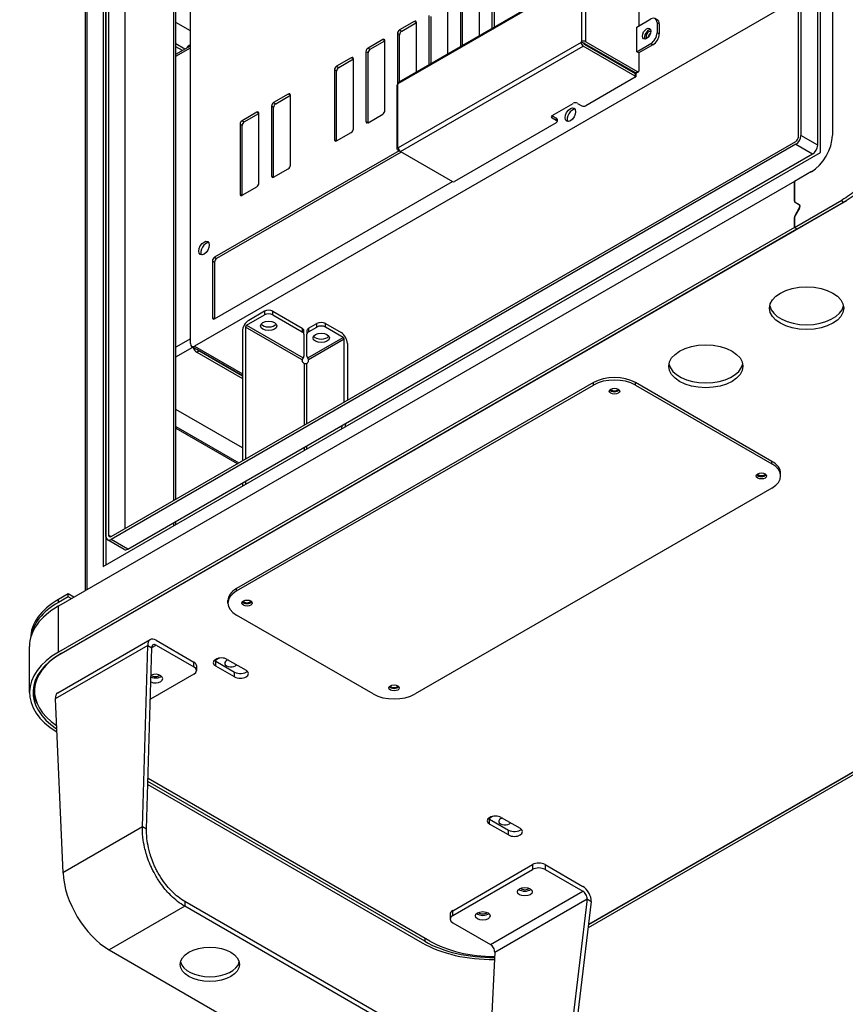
# Model space of a CAD drawing. Header units: millimetres. Extents: x 0 to 3364, y 0 to 2376.
# Tile 16 of 59: x 1314 to 1592, y 287 to 619. Entities that reach past the tile are written whole.
import ezdxf

# ---------------------------------------------------------------- set-up
doc = ezdxf.new("R2010")
doc.units = ezdxf.units.MM
doc.header["$LTSCALE"] = 0.2
doc.layers.add('01_Object Line', color=4, linetype='Continuous')

# ---------------------------------------------------------------- blocks, each defined once
blk = doc.blocks.new('A$C811bb05c')
for p, q in [((270.59, 555.91), (270.59, 341.99)), ((266.56, 336.15), (266.56, 551.05)), ((259.13, 341.42), (259.13, 545.21)), ((259.98, 545.7), (259.98, 341.91)), ((265.64, 338.64), (265.64, 542.44)), ((18.99, 188.56), (18.99, 415.27)), ((19.64, 188.93), (19.64, 416.17)), ((25.01, 411.59), (25.01, 196.69)), ((48.84, 219.02), (48.84, 412.86)), ((49.48, 219.39), (49.48, 411.96)), ((25.86, 411.1), (25.86, 197.18)), ((25.93, 206.78), (25.93, 408.61)), ((26.78, 409.1), (26.78, 207.27)), ((32.43, 209.55), (32.43, 405.84)), ((124.36, 359.46), (185.95, 395.02)), ((186.15, 395.48), (124.57, 359.92)), ((186.09, 394.94), (186.09, 373.54)), ((187.5, 373.54), (187.5, 394.94)), ((54.35, 271.77), (54.35, 393.83)), ((151.69, 375.58), (151.69, 392.22)), ((155.93, 394.67), (155.93, 378.03)), ((156.64, 394.26), (156.64, 378.43)), ((259.13, 388.36), (55.77, 270.95)), ((145.32, 388.55), (145.32, 371.9)), ((141.08, 369.45), (141.08, 386.1)), ((146.03, 372.31), (146.03, 388.14)), ((134.72, 382.42), (134.72, 365.78)), ((135.42, 366.19), (135.42, 382.02)), ((205.39, 384.2), (205.39, 378.89)), ((54.35, 377.18), (49.48, 379.99)), ((129.77, 380.38), (124.82, 377.52)), ((125.52, 377.12), (130.47, 379.97)), ((130.47, 379.97), (129.77, 380.38)), ((130.47, 363.33), (130.47, 379.97)), ((204.69, 378.48), (209.42, 381.22)), ((204.69, 370.16), (204.69, 378.48)), ((211.63, 380.96), (210.92, 381.37)), ((211.54, 379.99), (211.54, 376.57)), ((211.54, 379.99), (212.25, 379.59)), ((212.25, 379.59), (212.25, 376.16)), ((124.11, 376.3), (124.11, 359.14)), ((124.82, 375.89), (124.11, 376.3)), ((124.82, 377.52), (125.52, 377.12)), ((124.82, 360.06), (124.82, 375.89)), ((212.25, 376.16), (211.54, 376.57)), ((52.53, 371.05), (49.48, 372.81)), ((49.48, 369.29), (54.35, 372.1)), ((51.68, 370.56), (49.48, 371.83)), ((119.16, 374.26), (114.21, 371.4)), ((114.92, 370.99), (119.87, 373.85)), ((119.87, 373.85), (119.16, 374.26)), ((119.87, 350.34), (119.87, 373.85)), ((185.95, 373.3), (124.36, 337.74)), ((125.07, 336.52), (186.65, 372.07)), ((185.95, 373.46), (186.09, 373.54)), ((186.73, 373.01), (185.95, 373.46)), ((185.95, 373.3), (185.95, 373.46)), ((204.19, 361.95), (186.65, 372.07)), ((187.01, 372.69), (204.19, 362.77)), ((187.15, 372.93), (204.33, 363.01)), ((187.5, 373.54), (205.04, 363.42)), ((204.69, 370.16), (209.42, 372.89)), ((210.13, 372.48), (205.39, 369.75)), ((209.42, 372.89), (210.13, 372.48)), ((49.48, 368.61), (54.35, 371.42)), ((113.5, 370.18), (113.5, 346.66)), ((114.21, 369.77), (113.5, 370.18)), ((114.21, 371.4), (114.92, 370.99)), ((114.21, 346.25), (114.21, 369.77)), ((205.39, 369.75), (204.69, 370.16)), ((205.39, 369.75), (205.39, 363.62)), ((108.55, 368.14), (103.6, 365.28)), ((103.6, 365.28), (104.31, 364.87)), ((104.31, 364.87), (109.26, 367.73)), ((109.26, 367.73), (108.55, 368.14)), ((109.26, 344.21), (109.26, 367.73)), ((102.9, 364.05), (102.9, 340.54)), ((103.6, 363.64), (102.9, 364.05)), ((103.6, 340.13), (103.6, 363.64)), ((201.53, 364.31), (201.81, 364.47)), ((204.19, 362.77), (204.19, 361.95)), ((205.04, 363.42), (204.33, 363.01)), ((204.34, 362.56), (204.34, 361.75)), ((205.29, 363.4), (204.58, 362.99)), ((123.92, 358.81), (123.92, 337.41)), ((124.36, 359.3), (124.22, 359.22)), ((124.22, 337.82), (124.22, 359.22)), ((124.36, 359.46), (124.36, 359.3)), ((204.19, 361.54), (187.57, 351.95)), ((87.34, 355.89), (82.39, 353.03)), ((83.1, 352.62), (88.05, 355.48)), ((88.05, 355.48), (87.34, 355.89)), ((88.05, 331.96), (88.05, 355.48)), ((81.68, 351.81), (81.68, 328.29)), ((82.39, 351.4), (81.68, 351.81)), ((82.39, 353.03), (83.1, 352.62)), ((176.19, 348.64), (183.33, 352.76)), ((184.75, 352.76), (186.16, 351.95)), ((76.73, 349.76), (71.78, 346.91)), ((72.49, 346.5), (77.44, 349.36)), ((77.44, 349.36), (76.73, 349.76)), ((77.44, 325.84), (77.44, 349.36)), ((82.39, 327.88), (82.39, 351.4)), ((114.21, 346.25), (119.16, 349.11)), ((176.19, 347.82), (176.19, 348.64)), ((176.19, 348.64), (177.6, 347.82)), ((71.08, 345.68), (71.08, 322.17)), ((71.78, 345.27), (71.08, 345.68)), ((71.78, 346.91), (72.49, 346.5)), ((71.78, 321.76), (71.78, 345.27)), ((113.5, 346.66), (114.21, 346.25)), ((177.6, 346.19), (143.31, 326.39)), ((177.6, 347.01), (176.19, 347.82)), ((177.6, 347.82), (177.6, 347.01)), ((177.9, 347.42), (177.9, 346.6)), ((103.6, 340.13), (108.55, 342.99)), ((265.64, 338.64), (259.98, 341.91)), ((27.63, 206.78), (258.28, 339.95)), ((258.28, 338.97), (27.63, 205.8)), ((102.9, 340.54), (103.6, 340.13)), ((258.28, 338.97), (263.94, 335.7)), ((25.01, 196.69), (266.56, 336.15)), ((33.28, 202.53), (263.94, 335.7)), ((124.64, 336.76), (62.49, 300.88)), ((125.35, 336.35), (63.19, 300.47)), ((124.22, 337.82), (124.36, 337.9)), ((125.07, 336.52), (124.22, 337.01)), ((124.36, 337.9), (124.36, 337.74)), ((125.07, 336.52), (142.6, 326.39)), ((82.39, 327.88), (87.34, 330.74)), ((263.52, 329.74), (257.86, 326.47)), ((257.79, 326.43), (9.95, 183.34)), ((62.49, 280.14), (142.6, 326.39)), ((81.68, 328.29), (82.39, 327.88)), ((257.86, 326.39), (257.79, 326.43)), ((257.79, 319.83), (257.79, 326.43)), ((257.86, 326.47), (257.86, 319.87)), ((71.08, 322.17), (71.78, 321.76)), ((71.78, 321.76), (76.73, 324.62)), ((10.94, 167.34), (275.47, 320.06)), ((257.79, 319.83), (257.86, 319.79)), ((257.86, 310.96), (273.8, 320.16)), ((259.41, 318.56), (258, 319.37)), ((258.07, 319.41), (259.48, 318.6)), ((258.71, 310.47), (274.27, 319.45)), ((258, 314.95), (259.41, 317.4)), ((259.48, 317.44), (258.07, 314.99)), ((259.41, 318.56), (259.63, 318.43)), ((259.41, 317.4), (259.45, 317.38)), ((257.86, 314.22), (257.79, 314.26)), ((257.79, 310.92), (257.79, 314.26)), ((257.86, 314.3), (257.86, 310.96)), ((258, 314.95), (258.03, 314.93)), ((257.79, 310.92), (9.95, 167.83)), ((10.8, 167.34), (258.64, 310.43)), ((257.79, 310.92), (258.64, 310.43)), ((257.86, 310.96), (258.71, 310.47)), ((258.64, 310.43), (258.64, 310.51)), ((61.78, 299.65), (61.78, 280.55)), ((61.78, 299.65), (62.49, 299.24)), ((62.49, 300.88), (63.19, 300.47)), ((62.49, 299.24), (62.49, 280.14)), ((79.32, 282.67), (74.01, 279.61)), ((79.32, 282.67), (79.32, 281.44)), ((82.14, 281.44), (82.14, 282.67)), ((82.14, 282.67), (92.02, 276.97)), ((61.78, 280.55), (62.49, 280.14)), ((73.31, 277.97), (79.32, 281.44)), ((82.14, 281.44), (92.02, 275.74)), ((71.89, 275.93), (71.89, 232.33)), ((92.04, 266.34), (72.95, 277.36)), ((72.95, 277.36), (72.95, 232.94)), ((73.31, 277.97), (92.35, 266.98)), ((92.02, 276.97), (92.02, 275.74)), ((92.6, 274.93), (92.6, 276.15)), ((93.6, 276.15), (93.6, 274.93)), ((94.19, 276.97), (96.99, 278.59)), ((94.19, 275.74), (96.99, 277.36)), ((94.19, 276.97), (94.19, 275.74)), ((96.99, 277.36), (96.99, 278.59)), ((99.82, 277.36), (99.82, 278.59)), ((99.82, 278.59), (105.12, 275.52)), ((105.83, 273.89), (99.82, 277.36)), ((54.35, 273.44), (49.48, 270.63)), ((92.6, 274.93), (92.6, 267.55)), ((93.6, 267.55), (93.6, 274.93)), ((93.86, 266.98), (105.83, 273.89)), ((106.19, 273.28), (94.16, 266.34)), ((106.19, 252.13), (106.19, 273.28)), ((49.48, 267.36), (55.15, 270.63)), ((55.89, 270.21), (54.77, 270.85)), ((55.77, 270.95), (71.89, 261.64)), ((56.48, 269.95), (71.89, 261.05)), ((56.48, 268.91), (57.18, 269.32)), ((56.48, 268.91), (71.89, 260.01)), ((71.89, 260.83), (57.18, 269.32)), ((107.25, 271.85), (107.25, 252.74)), ((92.04, 266.34), (92.04, 265.93)), ((94.16, 265.93), (94.16, 266.34)), ((92.4, 265.32), (92.75, 265.11)), ((92.75, 244.37), (92.75, 265.11)), ((93.46, 265.11), (93.81, 265.32)), ((93.46, 265.11), (93.46, 244.78)), ((190.12, 258.62), (69.91, 189.22)), ((69.91, 188.4), (190.12, 257.81)), ((190.12, 257.81), (190.12, 258.62)), ((250.22, 232.09), (204.26, 258.62)), ((204.26, 257.81), (204.26, 258.62)), ((204.26, 257.81), (250.22, 231.27)), ((71.89, 236.66), (49.48, 249.6)), ((49.48, 243.88), (70.69, 231.64)), ((49.48, 243.27), (70.16, 231.33)), ((105.38, 243.09), (105.5, 244.23)), ((106.58, 243.79), (106.71, 244.92)), ((92.75, 235.8), (92.75, 236.86)), ((93.46, 237.27), (93.46, 236.21)), ((250.22, 231.27), (250.22, 232.09)), ((253.15, 227.19), (253.15, 228)), ((71.89, 224.82), (71.89, 223.76)), ((72.95, 225.43), (72.95, 224.37)), ((250.22, 223.11), (130.02, 153.7)), ((48.84, 210.45), (48.84, 211.51)), ((49.48, 210.82), (49.48, 211.88)), ((26.78, 207.27), (27.63, 206.78)), ((33.28, 202.53), (27.63, 205.8)), ((32.08, 202.41), (26.43, 205.68)), ((69.91, 188.4), (69.91, 189.22)), ((13.2, 187.42), (9.95, 185.55)), ((13.2, 186.44), (9.95, 184.57)), ((15.11, 186.32), (13.2, 187.42)), ((13.2, 186.44), (13.2, 187.42)), ((14.26, 185.83), (13.2, 186.44)), ((9.95, 184.57), (9.95, 185.55)), ((9.95, 167.83), (9.95, 183.34)), ((66.98, 184.32), (66.98, 185.14)), ((375.95, 183.18), (188.3, 74.84)), ((375.1, 183.67), (188.43, 75.89)), ((375.03, 183.71), (188.44, 75.98)), ((115.87, 153.7), (69.91, 180.24)), ((0.17, 154.19), (0.17, 169.71)), ((39.98, 170), (8.86, 152.04)), ((9.69, 154.04), (40.8, 172)), ((38.21, 108.88), (39.98, 170)), ((39.62, 108.15), (41.39, 169.27)), ((39.98, 170), (41.39, 169.27)), ((41.39, 169.36), (42.8, 170.17)), ((42.8, 171.8), (55.53, 164.46)), ((42.8, 170.17), (55.53, 162.82)), ((10.94, 167.42), (10.94, 167.34)), ((55.53, 162.82), (55.53, 164.46)), ((56.41, 163.23), (56.41, 161.6)), ((62.55, 164.97), (63.86, 165.72)), ((62.88, 164.75), (69.24, 161.07)), ((62.88, 163.11), (62.88, 164.75)), ((69.24, 159.44), (62.88, 163.11)), ((66.76, 165.36), (73.13, 161.68)), ((55.53, 160.37), (40.89, 151.92)), ((69.24, 159.44), (69.24, 161.07)), ((1.86, 154.68), (1.86, 156.32)), ((8.86, 152.04), (11.45, 93.43)), ((40.06, 123.17), (132.42, 69.85)), ((133.27, 70.34), (40.08, 124.14)), ((134.96, 70.42), (40.11, 125.18)), ((154.83, 111.69), (156.14, 112.45)), ((155.15, 111.47), (161.52, 107.8)), ((155.15, 109.84), (155.15, 111.47)), ((161.52, 106.16), (155.15, 109.84)), ((159.04, 112.08), (165.41, 108.41)), ((38.21, 108.88), (11.45, 93.43)), ((39.62, 108.15), (38.21, 108.88)), ((161.52, 106.16), (161.52, 107.8)), ((142.7, 80.65), (169.57, 96.16)), ((142.7, 79.02), (169.57, 94.53)), ((169.57, 96.16), (169.57, 94.53)), ((173.81, 96.16), (173.81, 94.53)), ((173.81, 96.16), (186.54, 88.82)), ((173.81, 94.53), (186.54, 87.18)), ((155.43, 69.22), (186.54, 87.18)), ((52.45, 83.77), (52.45, 82.14)), ((165.58, 18.45), (52.45, 83.77)), ((156.84, 66.69), (187.95, 84.65)), ((187.95, 84.65), (180.99, 26.51)), ((189.37, 83.75), (182.4, 25.61)), ((187.95, 84.65), (189.37, 83.75)), ((52.45, 82.14), (26.99, 67.44)), ((165.58, 16.82), (52.45, 82.14)), ((142.7, 79.02), (142.7, 80.65)), ((141.82, 79.43), (141.82, 77.79)), ((142.7, 76.57), (155.43, 69.22)), ((133.27, 71.4), (133.27, 70.34)), ((26.99, 67.44), (140.13, 2.12)), ((156.84, 66.69), (154.88, 24.63))]:
    blk.add_line(p, q)
for centre, major_axis, ratio, start_param, end_param in [((209.42, 378.77), (1.5, 2.6), 0.57735, 5.497787, 7.068583), ((129.77, 379.57), (0.5, 0.866), 0.57735, 5.497787, 7.068583), ((210.13, 378.36), (1.5, 2.6), 0.57735, 5.497787, 6.283185), ((124.82, 376.71), (-0.5, -0.866), 0.57735, 3.926991, 5.497787), ((125.52, 376.3), (-0.5, -0.866), 0.57735, 3.926991, 5.497787), ((208.72, 375.83), (1, 1.73), 0.57735, 0.361367, 2.780226), ((208.72, 375.83), (-0.63, -1.08), 0.57735, 3.017531, 6.407247), ((209.42, 375.42), (0.63, 1.08), 0.57735, 0.905374, 2.236218), ((209.42, 375.34), (-1.5, -2.6), 0.57735, 0.785398, 2.356194), ((210.13, 374.93), (-1.5, -2.6), 0.57735, 0.785398, 2.356194), ((55.2, 369.5), (-1.5, 2.6), 0.57735, 5.909304, 6.755354), ((54.35, 369.01), (-1.5, 2.6), 0.57735, 5.811016, 5.996429), ((119.16, 373.44), (0.5, 0.866), 0.57735, 5.497787, 7.068583), ((186.65, 372.89), (-0.5, 0.866), 0.57735, 0.785398, 2.356194), ((186.8, 373.14), (1, 0), 0.57735, 0.785398, 2.356194), ((186.8, 372.73), (-0.5, 0), 0.57735, 3.926991, 4.854286), ((187.01, 373.1), (0.25, -0.433), 0.57735, 4.570492, 5.497787), ((114.21, 370.58), (-0.5, -0.866), 0.57735, 3.926991, 5.497787), ((114.92, 370.18), (-0.5, -0.866), 0.57735, 3.926991, 5.497787), ((190.98, 370.39), (0.25, 0.433), 0.57735, 0.957188, 1.56066), ((191.69, 369.98), (0.25, 0.433), 0.57735, 0.957188, 1.56066), ((103.6, 364.46), (-0.5, -0.866), 0.57735, 3.926991, 5.497787), ((108.55, 367.32), (0.5, 0.866), 0.57735, 5.497787, 7.068583), ((104.31, 364.05), (-0.5, -0.866), 0.57735, 3.926991, 5.497787), ((203.84, 362.56), (0.5, 0), 0.57735, 0, 0.785398), ((203.84, 361.75), (0.5, 0), 0.57735, 5.497787, 7.068583), ((204.33, 363.42), (0.25, -0.433), 0.57735, 5.497787, 6.283185), ((205.04, 363.83), (0.25, -0.433), 0.57735, 5.497787, 7.068583), ((124.92, 358.81), (-1, 0), 0.57735, 5.497787, 6.283185), ((125.07, 359.05), (-0.5, 0.866), 0.57735, 0, 0.785398), ((87.34, 355.07), (0.5, 0.866), 0.57735, 5.497787, 7.068583), ((82.39, 352.21), (-0.5, -0.866), 0.57735, 3.926991, 5.497787), ((83.1, 351.81), (-0.5, -0.866), 0.57735, 3.926991, 5.497787), ((184.04, 352.36), (-1, 0), 0.57735, 3.926991, 5.497787), ((186.87, 352.36), (-1, 0), 0.57735, 0.785398, 2.356194), ((76.73, 348.95), (0.5, 0.866), 0.57735, 5.497787, 7.068583), ((119.16, 349.93), (0.5, 0.866), 0.57735, 3.926991, 5.497787), ((176.9, 348.23), (-1, 0), 0.57735, 5.497787, 7.068583), ((183.05, 348.52), (1.25, 2.17), 0.57735, 0.286757, 2.854836), ((71.78, 346.09), (-0.5, -0.866), 0.57735, 3.926991, 5.497787), ((72.49, 345.68), (-0.5, -0.866), 0.57735, 3.926991, 5.497787), ((114.21, 347.07), (-0.5, -0.866), 0.57735, 5.497787, 7.068583), ((176.9, 347.42), (1, 0), 0.57735, 0, 0.785398), ((176.9, 346.6), (1, 0), 0.57735, 5.497787, 7.068583), ((108.55, 343.8), (0.5, 0.866), 0.57735, 3.926991, 5.497787), ((258.28, 340.93), (1.2, 2.08), 0.57735, 3.926991, 5.497787), ((263.52, 337.9), (-5, -8.66), 0.57735, 0.785398, 2.356194), ((103.6, 340.95), (-0.5, -0.866), 0.57735, 5.497787, 7.068583), ((258.28, 340.93), (0.6, 1.04), 0.57735, 3.926991, 5.497787), ((263.94, 337.66), (1.2, 2.08), 0.57735, 3.926991, 5.497787), ((124.92, 337.41), (-1, 0), 0.57735, 5.497787, 7.068583), ((125.07, 337.33), (0.5, -0.866), 0.57735, 3.926991, 5.497787), ((87.34, 331.56), (0.5, 0.866), 0.57735, 3.926991, 5.497787), ((76.73, 325.43), (0.5, 0.866), 0.57735, 3.926991, 5.497787), ((82.39, 328.7), (-0.5, -0.866), 0.57735, 5.497787, 7.068583), ((142.96, 326.6), (-0.5, 0), 0.57735, 0.785398, 2.356194), ((71.78, 322.57), (-0.5, -0.866), 0.57735, 5.497787, 7.068583), ((258.5, 320.24), (-0.5, -0.866), 0.57735, 5.497787, 6.283185), ((258.57, 320.28), (-0.5, -0.866), 0.57735, 5.497787, 6.283185), ((259.35, 319.75), (-0.5, -0.866), 0.57735, 5.91157, 6.283185), ((170.65, 297.1), (110.61, 0), 0.57735, 0.357544, 0.369435), ((258.91, 317.69), (0.5, 0.866), 0.57735, 4.712389, 6.283185), ((258.98, 317.73), (0.5, 0.866), 0.57735, 4.712389, 6.283185), ((258.5, 314.66), (0.5, 0.866), 0.57735, 1.570796, 2.356194), ((258.57, 314.7), (0.5, 0.866), 0.57735, 1.570796, 2.356194), ((59.66, 303.57), (1.25, 2.17), 0.57735, 0.286757, 2.854836), ((62.49, 300.06), (-0.5, -0.866), 0.57735, 3.926991, 5.497787), ((63.19, 299.65), (-0.5, -0.866), 0.57735, 3.926991, 5.497787), ((80.73, 281.85), (-2, 0), 0.57735, 3.926991, 5.497787), ((261.89, 285.36), (12.5, 0), 0.57735, 3.254972, 6.169805), ((62.49, 280.95), (-0.5, -0.866), 0.57735, 5.497787, 7.068583), ((74.01, 277.16), (-1.5, -2.6), 0.57735, 3.926991, 5.497787), ((80.73, 280.63), (-2, 0), 0.57735, 3.926991, 5.497787), ((98.41, 277.77), (-2, 0), 0.57735, 3.926991, 5.497787), ((73.31, 277.57), (-0.25, -0.433), 0.57735, 3.926991, 5.497787), ((80.73, 278.99), (-2.75, 0), 0.57735, 0.395961, 2.745632), ((90.6, 276.15), (2, 0), 0.57735, 0, 0.785398), ((90.6, 274.93), (2, 0), 0.57735, 0, 0.785398), ((95.6, 276.15), (-2, 0), 0.57735, 5.497787, 6.283185), ((95.6, 274.93), (-2, 0), 0.57735, 5.497787, 6.283185), ((98.41, 276.54), (-2, 0), 0.57735, 3.926991, 5.497787), ((105.12, 273.07), (1.5, -2.6), 0.57735, 0.785398, 2.356194), ((98.41, 274.91), (-2.75, 0), 0.57735, 0.395961, 2.745632), ((105.83, 273.48), (0.25, -0.433), 0.57735, 0.785398, 2.356194), ((55.77, 272.58), (-1, -1.73), 0.57735, 5.497787, 7.068583), ((56.48, 270.54), (-1, 1.73), 0.57735, 1.212477, 2.356194), ((57.89, 271.36), (2.83, 0), 0.57735, 3.926991, 4.18879), ((57.18, 270.95), (-1, 1.73), 0.57735, 1.832596, 2.356194), ((90.6, 267.55), (2, 0), 0.57735, 5.768862, 6.283185), ((95.6, 267.55), (-2, 0), 0.57735, 0, 0.514324), ((93.81, 265.73), (-0.25, -0.433), 0.577317, 0.785498, 2.356355), ((93.1, 265.32), (0.5, 0), 0.57735, 3.926991, 5.497787), ((227.95, 265.77), (12.5, 0), 0.57735, 3.254972, 6.169805), ((197.19, 254.54), (10, 0), 0.57735, 0.785398, 2.356194), ((197.19, 253.72), (10, 0), 0.57735, 0.785398, 2.356194), ((197.19, 256.58), (-1.75, 0), 0.57735, 0.415952, 2.725641), ((197.19, 256.58), (-1.25, 0), 0.57735, 0.141897, 2.999696), ((243.15, 228), (10, 0), 0.57735, 0, 0.785398), ((243.15, 227.19), (10, 0), 0.57735, 5.497787, 7.068583), ((246.69, 228), (-1.75, 0), 0.57735, 0.415952, 2.725641), ((246.69, 228), (-1.25, 0), 0.57735, 0.141897, 2.999696), ((27.63, 207.75), (-1.2, -2.08), 0.57735, 5.497787, 7.068583), ((27.63, 207.75), (-0.6, -1.04), 0.57735, 5.497787, 7.068583), ((33.28, 204.49), (-1.2, -2.08), 0.57735, 0, 0.785398), ((76.98, 185.14), (-10, 0), 0.57735, 5.497787, 6.283185), ((76.98, 184.32), (-10, 0), 0.57735, 5.497787, 7.068583), ((33.57, 169.71), (-33.4, 0), 0.57735, 5.497787, 6.283185), ((32.72, 172.4), (-32.2, 0), 0.57735, 5.497787, 6.277943), ((32.72, 171.42), (-32.2, 0), 0.57735, 5.497787, 6.206269), ((73.45, 185.14), (-1.75, 0), 0.57735, 0.415952, 2.725641), ((73.45, 185.14), (-1.25, 0), 0.57735, 0.141897, 2.999696), ((42.8, 168.54), (-2, 3.46), 0.57735, 5.497787, 7.120943), ((42.8, 168.54), (-1, 1.73), 0.57735, 5.497787, 7.120943), ((33.57, 154.19), (-33.4, 0), 0.57735, 5.497787, 7.043125), ((33.57, 154.19), (-32.2, 0), 0.57735, 5.497787, 7.000848), ((32.86, 154.68), (-31, 0), 0.57735, 5.497787, 6.988695), ((64.82, 164.24), (-2.75, 0), 0.57735, 3.926991, 7.068583), ((53.41, 163.23), (3, 0), 0.57735, 0, 0.785398), ((53.41, 161.6), (3, 0), 0.57735, 5.497787, 7.068583), ((64.82, 165.87), (2.75, 0), 0.57735, 3.681737, 3.926991), ((68, 164.03), (-2.1, 0), 0.57735, 5.13258, 9.004587), ((42.55, 158.89), (2.5, 0), 0.57735, 4.07302, 8.459991), ((42.55, 160.52), (-2.5, 0), 0.57735, 0.954469, 2.540328), ((42.55, 160.52), (1.65, 0), 0.57735, 3.670008, 5.783474), ((71.18, 160.56), (2.75, 0), 0.57735, 3.926991, 7.068583), ((71.18, 162.19), (2.75, 0), 0.57735, 3.926991, 5.743041), ((32.86, 156.32), (-31, 0), 0.57735, 6.203626, 6.283185), ((122.94, 156.56), (-1.75, 0), 0.57735, 0.415952, 2.725641), ((122.94, 156.56), (-1.25, 0), 0.57735, 0.141897, 2.999696), ((33.57, 155.83), (-32.2, 0), 0.57735, 0.043934, 0.291497), ((11.69, 150.58), (-2, 3.46), 0.57735, 0, 0.837758), ((122.94, 157.79), (-10, 0), 0.57735, 0.785398, 2.356194), ((157.1, 110.96), (-2.75, 0), 0.57735, 3.926991, 7.068583), ((157.1, 112.59), (2.75, 0), 0.57735, 3.681737, 3.926991), ((160.28, 110.76), (-2.1, 0), 0.57735, 5.13258, 9.004587), ((163.46, 107.28), (2.75, 0), 0.57735, 3.926991, 7.068583), ((163.46, 108.92), (2.75, 0), 0.57735, 3.926991, 5.743041), ((171.69, 94.94), (-3, 0), 0.57735, 3.926991, 5.497787), ((26.99, 85.4), (11, -19.05), 0.57735, 3.979351, 5.497787), ((171.69, 93.31), (-3, 0), 0.57735, 3.926991, 5.497787), ((167, 88.67), (-2.5, 0), 0.57735, 0.601264, 2.540328), ((167, 88.67), (1.65, 0), 0.57735, 3.641304, 5.783474), ((186.54, 85.55), (-2, 3.46), 0.57735, 3.874631, 5.497787), ((186.54, 85.55), (-1, 1.73), 0.57735, 3.874631, 5.497787), ((144.82, 79.43), (-3, 0), 0.57735, 5.497787, 6.283185), ((152.85, 80.5), (-2.5, 0), 0.57735, 0.601264, 2.540328), ((152.85, 80.5), (1.65, 0), 0.57735, 3.641304, 5.783474), ((144.82, 77.79), (-3, 0), 0.57735, 5.497787, 7.068583), ((156.04, 83.48), (-33.4, 0), 0.57735, 0.785398, 1.59143), ((156.04, 83.48), (-32.2, 0), 0.57735, 0.785398, 1.593203), ((156.89, 83.08), (31, 0), 0.57735, 3.926991, 4.70871), ((155.43, 67.59), (-1, 1.73), 0.57735, 3.874631, 5.497787), ((60.93, 64.17), (10, 0), 0.57735, 3.28349, 6.141288)]:
    blk.add_ellipse(centre, major_axis=major_axis, ratio=ratio, start_param=start_param, end_param=end_param)
for centre, major_axis in [((208.01, 376.24), (-1, -1.73)), ((182.34, 348.93), (1.25, 2.17)), ((58.95, 303.98), (1.25, 2.17)), ((261.89, 283.73), (12.5, 0)), ((80.73, 277.77), (2.75, 0)), ((98.41, 273.69), (2.75, 0)), ((227.95, 264.13), (12.5, 0)), ((197.19, 255.76), (1.75, 0)), ((246.69, 227.19), (1.75, 0)), ((73.45, 184.32), (1.75, 0)), ((122.94, 155.74), (1.75, 0)), ((167, 87.04), (2.5, 0)), ((152.85, 78.87), (2.5, 0)), ((60.93, 62.54), (10, 0))]:
    blk.add_ellipse(centre, major_axis=major_axis, ratio=0.57735)
for points, knots in [([(283.74, 328.31), (282.18, 326.61), (280.55, 325.06), (277.21, 322.34), (275.51, 321.15), (273.8, 320.16)], [-1.444624, -1.444624, -1.444624, -1.444624, -0.72293, -0.72293, 0, 0, 0, 0]), ([(274.27, 319.45), (276.04, 320.48), (277.82, 321.72), (281.28, 324.58), (282.97, 326.2), (284.59, 328)], [0, 0, 0, 0, 0.752054, 0.752054, 1.502322, 1.502322, 1.502322, 1.502322]), ([(92.35, 266.98), (92.31, 266.95), (92.28, 266.91), (92.21, 266.8), (92.17, 266.75), (92.11, 266.63), (92.09, 266.57), (92.05, 266.45), (92.04, 266.39), (92.04, 266.34)], [-0.23052588, -0.23052588, -0.23052588, -0.23052588, -0.21137454, -0.21137454, -0.1922232, -0.1922232, -0.17338891, -0.17338891, -0.15455462, -0.15455462, -0.15455462, -0.15455462]), ([(92.4, 265.32), (92.35, 265.34), (92.3, 265.38), (92.22, 265.47), (92.18, 265.53), (92.12, 265.64), (92.09, 265.7), (92.05, 265.81), (92.04, 265.88), (92.04, 265.93)], [0.07405134, 0.07405134, 0.07405134, 0.07405134, 0.09256602, 0.09256602, 0.11108008, 0.11108008, 0.12959276, 0.12959276, 0.14810397, 0.14810397, 0.14810397, 0.14810397]), ([(94.16, 266.34), (94.16, 266.39), (94.16, 266.45), (94.12, 266.57), (94.1, 266.63), (94.04, 266.75), (94, 266.8), (93.93, 266.91), (93.89, 266.95), (93.86, 266.98)], [-0.30910381, -0.30910381, -0.30910381, -0.30910381, -0.29025758, -0.29025758, -0.27141136, -0.27141136, -0.25227196, -0.25227196, -0.23313257, -0.23313257, -0.23313257, -0.23313257]), ([(52.45, 82.14), (51.63, 82.61), (50.83, 83.16), (49.26, 84.39), (48.5, 85.06), (47.28, 86.27), (46.8, 86.78), (45.74, 88), (45.16, 88.73), (43.88, 90.49), (43.2, 91.54), (42.41, 92.91), (42.26, 93.2), (41.87, 93.93), (41.64, 94.38), (41.22, 95.27), (41.02, 95.71), (40.46, 97.02), (40.12, 97.91), (39.7, 99.17), (39.59, 99.53), (39.28, 100.59), (39.1, 101.27), (38.68, 103.09), (38.49, 104.21), (38.3, 105.9), (38.25, 106.49), (38.2, 107.69), (38.19, 108.29), (38.21, 108.88)], [-3.346799, -3.346799, -3.346799, -3.346799, -3.000995, -3.000995, -2.662509, -2.662509, -2.440947, -2.440947, -2.150501, -2.150501, -1.771992, -1.771992, -1.6734, -1.6734, -1.523501, -1.523501, -1.378484, -1.378484, -1.093403, -1.093403, -0.97632, -0.97632, -0.757883, -0.757883, -0.398123, -0.398123, -0.203881, -0.203881, -0.000001, -0.000001, -0.000001, -0.000001]), ([(52.45, 83.77), (51.71, 84.2), (50.98, 84.7), (49.55, 85.82), (48.86, 86.43), (47.75, 87.54), (47.32, 88), (46.36, 89.11), (45.83, 89.77), (44.67, 91.38), (44.06, 92.33), (43.36, 93.59), (43.21, 93.85), (42.86, 94.52), (42.66, 94.92), (42.28, 95.73), (42.1, 96.14), (41.6, 97.34), (41.3, 98.14), (40.92, 99.29), (40.82, 99.63), (40.54, 100.59), (40.38, 101.21), (40.02, 102.86), (39.85, 103.89), (39.69, 105.44), (39.65, 105.97), (39.6, 107.06), (39.6, 107.61), (39.62, 108.15)], [-3.043573, -3.043573, -3.043573, -3.043573, -2.729095, -2.729095, -2.421265, -2.421265, -2.219761, -2.219761, -1.955596, -1.955596, -1.611301, -1.611301, -1.521788, -1.521788, -1.385463, -1.385463, -1.253582, -1.253582, -0.994329, -0.994329, -0.887855, -0.887855, -0.689209, -0.689209, -0.362049, -0.362049, -0.185407, -0.185407, -0.000001, -0.000001, -0.000001, -0.000001])]:
    blk.add_open_spline(points, degree=3, knots=knots)

msp = doc.modelspace()

# ---------------------------------------------------------------- block references
at = {"layer": '01_Object Line'}
msp.add_blockref('A$C811bb05c', (1317.491, 238.055), dxfattribs=at)

doc.saveas('drawing.dxf')
